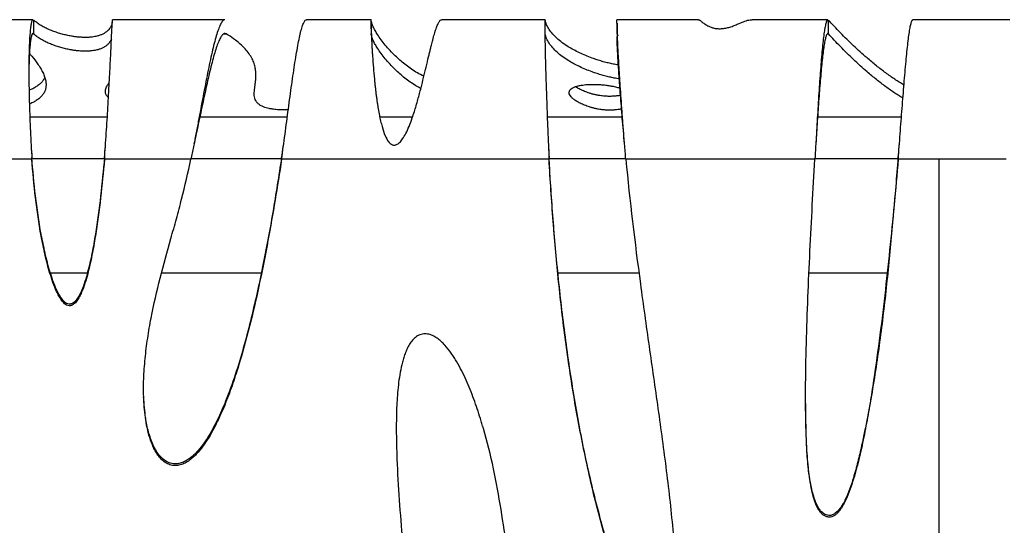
# Model space of a CAD drawing. Header units: millimetres. Extents: x 65 to 2129, y 75 to 1124.
# Tile 5 of 21: x 333 to 689, y 381 to 564. Entities that reach past the tile are written whole.
import ezdxf

# ---------------------------------------------------------------- set-up
doc = ezdxf.new("R2010")
doc.units = ezdxf.units.MM

msp = doc.modelspace()

# ---------------------------------------------------------------- linework, layer by layer
at = {"color": 7, "linetype": 'Continuous', "lineweight": 25}
for p, q in [((337.918, 563.543), (329.772, 563.543)), ((338.161, 558.419), (338.161, 563.404)), ((407.284, 563.543), (366.625, 563.543)), ((460.09, 563.543), (436.781, 563.543)), ((460.117, 560.235), (460.117, 563.404)), ((522.985, 563.543), (485.637, 563.543)), ((523.019, 558.419), (523.019, 563.404)), ((578.461, 563.543), (548.896, 563.543)), ((625.192, 563.543), (597.851, 563.543)), ((625.425, 558.419), (625.425, 563.404)), ((690.92, 563.543), (655.953, 563.543)), ((548.98, 562.228), (548.98, 557.374)), ((337.731, 558.419), (338.161, 558.419)), ((406.916, 558.419), (407.733, 558.419)), ((549.011, 558.419), (549.322, 557.747)), ((625.003, 558.419), (625.425, 558.419)), ((364.764, 528.297), (336.752, 528.297)), ((429.818, 528.297), (398.178, 528.297)), ((475.065, 528.297), (463.245, 528.297)), ((550.874, 528.297), (523.766, 528.297)), ((651.793, 528.297), (621.473, 528.297)), ((396.078, 518.543), (396.078, 518.543)), ((551.715, 518.543), (551.715, 518.543)), ((651.041, 518.543), (651.041, 518.543)), ((337.501, 513.073), (324.115, 513.073)), ((337.531, 513.344), (363.685, 513.344)), ((394.981, 513.073), (363.719, 513.073)), ((395.035, 513.344), (427.7, 513.344)), ((524.423, 513.073), (427.754, 513.073)), ((524.443, 513.344), (552.148, 513.344)), ((620.522, 513.073), (552.17, 513.073)), ((620.537, 513.344), (650.581, 513.344)), ((665.303, 513.073), (650.61, 513.073)), ((665.303, 513.073), (665.303, 373.792)), ((689.674, 513.073), (665.303, 513.073)), ((357.461, 471.825), (344.32, 471.825)), ((420.368, 471.825), (384.285, 471.825)), ((557.028, 471.825), (527.655, 471.825)), ((646.822, 471.825), (618.249, 471.825))]:
    msp.add_line(p, q, dxfattribs=at)
for points, knots in [([(337.918, 563.475), (337.878, 563.494), (337.718, 563.57), (337.477, 563.088), (337.197, 562.053), (336.961, 560.448), (336.766, 558.372), (336.612, 555.861), (336.501, 552.973), (336.43, 549.691), (336.402, 546.017), (336.42, 541.95), (336.484, 537.58), (336.594, 532.957), (336.75, 528.134), (336.953, 523.169), (337.199, 518.117), (337.4, 514.757), (337.501, 513.073)], [0, 0, 0, 0, 0.0226919, 0.09091, 0.1579976, 0.2239582, 0.2887952, 0.3525128, 0.4151148, 0.4766057, 0.5408645, 0.6054454, 0.6703538, 0.7355953, 0.8011753, 0.8670993, 0.9333725, 1, 1, 1, 1]), ([(366.568, 562.784), (366.559, 562.672), (366.522, 562.261), (366.299, 561.573), (365.899, 560.746), (365.349, 559.993), (364.67, 559.324), (363.87, 558.743), (362.962, 558.252), (361.949, 557.848), (360.901, 557.55), (359.85, 557.346), (358.95, 557.228), (358.096, 557.16), (357.35, 557.128), (356.555, 557.122), (355.759, 557.142), (354.977, 557.186), (354.013, 557.266), (352.913, 557.398), (351.51, 557.618), (349.958, 557.931), (348.282, 558.35), (346.601, 558.853), (344.94, 559.438), (343.339, 560.1), (341.824, 560.832), (340.429, 561.631), (339.161, 562.496), (338.502, 563.095), (338.161, 563.404)], [0, 0, 0, 0, 0.0270998, 0.0995086, 0.1665107, 0.2275138, 0.2820469, 0.3289624, 0.3690577, 0.402206, 0.4284093, 0.4437469, 0.4554714, 0.4615665, 0.4666686, 0.471361, 0.4763649, 0.4822801, 0.4894732, 0.5030564, 0.5202618, 0.5489848, 0.5843866, 0.6263983, 0.6748819, 0.729646, 0.7893097, 0.8545086, 0.9248863, 1, 1, 1, 1]), ([(363.719, 513.073), (363.837, 514.63), (364.073, 517.755), (364.397, 522.489), (364.702, 527.214), (364.983, 531.881), (365.243, 536.432), (365.48, 540.811), (365.695, 544.96), (365.889, 548.822), (366.06, 552.343), (366.209, 555.469), (366.336, 558.152), (366.441, 560.343), (366.524, 562.015), (366.584, 563.08), (366.617, 563.571), (366.623, 563.494), (366.625, 563.475)], [0, 0, 0, 0, 0.06165481, 0.12380287, 0.18644587, 0.24958545, 0.31322322, 0.37736075, 0.44199955, 0.50714114, 0.57278697, 0.63893847, 0.70559702, 0.772764, 0.84044073, 0.90862851, 0.97732862, 1, 1, 1, 1]), ([(407.284, 563.468), (407.204, 563.489), (406.897, 563.566), (406.344, 563.033), (405.627, 561.892), (404.894, 560.125), (404.147, 557.832), (403.386, 555.049), (402.61, 551.833), (401.82, 548.243), (401.016, 544.337), (400.198, 540.175), (399.366, 535.818), (398.519, 531.325), (397.658, 526.751), (396.782, 522.154), (395.894, 517.578), (395.284, 514.568), (394.981, 513.073)], [0, 0, 0, 0, 0.0249644, 0.0954778, 0.1651981, 0.2341265, 0.3022642, 0.3696125, 0.4361727, 0.5019463, 0.5669347, 0.6311393, 0.6945618, 0.7572037, 0.8190666, 0.8801525, 0.940463, 1, 1, 1, 1]), ([(427.754, 513.073), (427.962, 514.564), (428.381, 517.565), (428.996, 522.127), (429.608, 526.714), (430.214, 531.279), (430.817, 535.768), (431.415, 540.122), (432.008, 544.285), (432.597, 548.194), (433.181, 551.791), (433.761, 555.013), (434.336, 557.805), (434.906, 560.107), (435.473, 561.882), (436.033, 563.029), (436.47, 563.566), (436.717, 563.488), (436.781, 563.468)], [0, 0, 0, 0, 0.05908377, 0.11900856, 0.17977484, 0.24138306, 0.30383365, 0.36712702, 0.43126357, 0.49624368, 0.5620677, 0.62873597, 0.69624884, 0.76460661, 0.83380958, 0.90385805, 0.9747523, 1, 1, 1, 1]), ([(460.09, 563.455), (460.084, 563.478), (460.063, 563.557), (460.056, 562.971), (460.071, 561.799), (460.111, 560.324), (460.162, 558.878), (460.212, 557.626), (460.271, 556.286), (460.341, 554.873), (460.42, 553.404), (460.509, 551.893), (460.658, 549.579), (460.893, 546.368), (461.195, 542.94), (461.452, 540.407), (461.629, 538.788), (461.818, 537.2), (462.016, 535.65), (462.219, 534.188), (462.425, 532.815), (462.632, 531.535), (462.848, 530.303), (463.072, 529.121), (463.304, 527.992), (463.544, 526.918), (463.793, 525.899), (464.271, 524.115), (464.995, 521.882), (466.063, 519.766), (467.043, 518.712), (467.759, 518.275), (468.4, 518.169), (468.895, 518.238), (469.569, 518.457), (470.533, 519.168), (471.646, 520.574), (472.77, 522.542), (473.904, 525.078), (474.893, 527.737), (475.724, 530.248), (476.404, 532.476), (477.232, 535.374), (478.142, 538.825), (479.117, 542.764), (480.022, 546.553), (480.717, 549.489), (481.231, 551.629), (481.573, 553.027), (481.876, 554.24), (482.143, 555.284), (482.507, 556.676), (482.994, 558.434), (483.595, 560.343), (484.201, 561.921), (484.808, 563.014), (485.29, 563.56), (485.56, 563.482), (485.637, 563.46)], [0, 0, 0, 0, 0.0151411, 0.0525602, 0.0882111, 0.1220946, 0.1406695, 0.1586674, 0.1760886, 0.1929335, 0.2092025, 0.2248959, 0.2400143, 0.2774424, 0.3118837, 0.3248317, 0.3373043, 0.3493024, 0.3608273, 0.3718804, 0.3814983, 0.3907105, 0.3995188, 0.4079248, 0.4159306, 0.4235386, 0.4307516, 0.4375728, 0.461508, 0.4787106, 0.485155, 0.4905564, 0.4954808, 0.4980022, 0.5006734, 0.5098244, 0.5217445, 0.5370026, 0.5558673, 0.5784789, 0.5954367, 0.6110383, 0.6277251, 0.6601619, 0.6898812, 0.7218973, 0.7562206, 0.7706044, 0.7853598, 0.7998148, 0.8105707, 0.821632, 0.8506135, 0.8815046, 0.9143069, 0.9490214, 0.985649, 1, 1, 1, 1]), ([(479.182, 543.057), (478.974, 543.157), (477.89, 543.678), (476.218, 544.655), (474.135, 546.012), (472.231, 547.445), (470.459, 548.937), (468.675, 550.601), (466.914, 552.421), (465.212, 554.372), (463.701, 556.297), (462.49, 558.038), (461.556, 559.584), (460.879, 560.928), (460.37, 562.193), (460.199, 563.01), (460.117, 563.404)], [0, 0, 0, 0, 0.0148546, 0.0776507, 0.1448519, 0.2156945, 0.2893752, 0.3650651, 0.4612215, 0.5575686, 0.6525149, 0.7445482, 0.8138978, 0.8799568, 0.9421589, 1, 1, 1, 1]), ([(522.985, 563.463), (522.979, 563.484), (522.955, 563.562), (522.928, 563.013), (522.908, 561.879), (522.906, 560.182), (522.92, 558.053), (522.952, 555.553), (523, 552.762), (523.066, 549.68), (523.154, 546.273), (523.265, 542.477), (523.4, 538.301), (523.558, 533.772), (523.739, 528.924), (523.944, 523.808), (524.171, 518.476), (524.338, 514.89), (524.423, 513.073)], [0, 0, 0, 0, 0.0268193, 0.0979312, 0.1667665, 0.2333258, 0.2976094, 0.359618, 0.4193523, 0.4768129, 0.535801, 0.5966188, 0.6592674, 0.7237476, 0.7900603, 0.8582062, 0.9281859, 1, 1, 1, 1]), ([(549.483, 547.154), (549.28, 547.185), (548.376, 547.325), (547.04, 547.606), (545.257, 548.016), (543.486, 548.498), (541.693, 549.049), (539.7, 549.738), (537.568, 550.575), (535.356, 551.568), (533.255, 552.643), (531.151, 553.872), (529.121, 555.253), (527.242, 556.783), (525.653, 558.378), (524.395, 560.022), (523.463, 561.703), (523.168, 562.834), (523.019, 563.404)], [0, 0, 0, 0, 0.0064306, 0.0286648, 0.0545841, 0.0855225, 0.1201424, 0.1582401, 0.2143484, 0.2758186, 0.3421456, 0.4128253, 0.501946, 0.5956792, 0.6931847, 0.7936265, 0.8961736, 1, 1, 1, 1]), ([(552.17, 513.073), (552.015, 514.918), (551.709, 518.551), (551.287, 523.941), (550.902, 529.087), (550.554, 533.936), (550.244, 538.441), (549.972, 542.572), (549.737, 546.307), (549.536, 549.715), (549.366, 552.841), (549.227, 555.693), (549.116, 558.206), (549.035, 560.314), (548.984, 561.967), (548.963, 563.052), (548.965, 563.567), (548.982, 563.49), (548.987, 563.469)], [0, 0, 0, 0, 0.0730211, 0.1438553, 0.212504, 0.2789685, 0.3432504, 0.4053515, 0.4652739, 0.5230197, 0.5827185, 0.6440518, 0.7070226, 0.7716335, 0.837887, 0.9057857, 0.9753315, 1, 1, 1, 1]), ([(578.461, 563.528), (578.496, 563.53), (578.588, 563.536), (578.796, 563.422), (579.079, 563.224), (579.409, 562.962), (579.807, 562.647), (580.281, 562.29), (580.839, 561.901), (581.458, 561.518), (582.225, 561.116), (583.171, 560.719), (584.386, 560.393), (585.51, 560.272), (586.404, 560.274), (587.409, 560.343), (588.75, 560.57), (590.299, 561.017), (591.812, 561.587), (593.512, 562.317), (595.326, 563.056), (596.829, 563.55), (597.605, 563.476), (597.851, 563.452)], [0, 0, 0, 0, 0.0322794, 0.0845304, 0.1327066, 0.1768682, 0.2170936, 0.2598393, 0.2986448, 0.3337348, 0.3654129, 0.4061298, 0.4405379, 0.4717859, 0.4875635, 0.5040853, 0.5444458, 0.5911816, 0.6466351, 0.7122202, 0.8168207, 0.9421127, 1, 1, 1, 1]), ([(625.192, 563.469), (625.15, 563.489), (624.991, 563.567), (624.717, 563.039), (624.373, 561.907), (624.035, 560.152), (623.705, 557.871), (623.381, 555.099), (623.064, 551.895), (622.755, 548.312), (622.452, 544.412), (622.155, 540.252), (621.866, 535.892), (621.584, 531.392), (621.308, 526.808), (621.039, 522.196), (620.777, 517.602), (620.607, 514.576), (620.522, 513.073)], [0, 0, 0, 0, 0.0248201, 0.0954372, 0.1652536, 0.2342693, 0.3024843, 0.3698986, 0.4365121, 0.5023249, 0.5673369, 0.6315482, 0.6949587, 0.7575685, 0.8193775, 0.8803857, 0.9405932, 1, 1, 1, 1]), ([(652.71, 539.92), (652.661, 539.948), (652.057, 540.289), (650.96, 540.974), (649.361, 542.004), (647.735, 543.121), (646.08, 544.313), (644.408, 545.575), (642.724, 546.9), (641.024, 548.29), (639.058, 549.958), (636.85, 551.911), (634.429, 554.151), (632.044, 556.453), (629.719, 558.794), (627.498, 561.115), (626.105, 562.653), (625.425, 563.404)], [0, 0, 0, 0, 0.0035934, 0.0437944, 0.0878389, 0.1355746, 0.1868242, 0.240384, 0.296925, 0.3562114, 0.4179858, 0.5099949, 0.6056284, 0.703926, 0.803855, 0.9043165, 1, 1, 1, 1]), ([(650.61, 513.073), (650.73, 514.59), (650.972, 517.642), (651.33, 522.272), (651.686, 526.914), (652.041, 531.519), (652.394, 536.033), (652.746, 540.397), (653.096, 544.555), (653.445, 548.446), (653.792, 552.012), (654.137, 555.196), (654.481, 557.945), (654.823, 560.202), (655.163, 561.936), (655.502, 563.05), (655.766, 563.568), (655.914, 563.491), (655.953, 563.471)], [0, 0, 0, 0, 0.0600131, 0.1207456, 0.1821974, 0.2443686, 0.3072593, 0.3708696, 0.4351995, 0.5002491, 0.5660184, 0.6325075, 0.6997164, 0.7676453, 0.836294, 0.9056627, 0.9757514, 1, 1, 1, 1]), ([(337.918, 558.483), (337.878, 558.5), (337.718, 558.567), (337.477, 558.139), (337.197, 557.219), (336.961, 555.792), (336.766, 553.946), (336.612, 551.717), (336.502, 549.14), (336.434, 546.568), (336.423, 544.733), (336.419, 543.968)], [0, 0, 0, 0, 0.0436137, 0.1747132, 0.3036258, 0.4303601, 0.5549249, 0.6773298, 0.7975846, 0.9156998, 1, 1, 1, 1]), ([(366.26, 556.552), (366.138, 556.281), (365.901, 555.757), (365.347, 555.009), (364.67, 554.34), (363.87, 553.758), (362.962, 553.267), (361.949, 552.864), (360.901, 552.566), (359.85, 552.362), (358.95, 552.243), (358.096, 552.175), (357.35, 552.143), (356.555, 552.137), (355.759, 552.158), (354.977, 552.201), (354.013, 552.282), (352.913, 552.414), (351.51, 552.633), (349.958, 552.947), (348.282, 553.365), (346.601, 553.868), (344.94, 554.454), (343.339, 555.115), (341.824, 555.848), (340.429, 556.647), (339.161, 557.511), (338.502, 558.11), (338.161, 558.419)], [0, 0, 0, 0, 0.0732092, 0.1410411, 0.2016786, 0.2538458, 0.2984295, 0.3352884, 0.364425, 0.3814794, 0.3945164, 0.4012938, 0.406967, 0.4121847, 0.4177487, 0.4243261, 0.4323245, 0.4474282, 0.4665595, 0.4984977, 0.5378624, 0.584577, 0.6384879, 0.6993824, 0.7657249, 0.8382222, 0.916478, 1, 1, 1, 1]), ([(407.733, 558.419), (407.504, 558.49), (407.05, 558.631), (406.345, 558.107), (405.626, 557.071), (404.894, 555.506), (404.147, 553.466), (403.385, 550.992), (402.61, 548.134), (401.82, 544.943), (401.016, 541.47), (400.198, 537.771), (399.365, 533.898), (398.519, 529.904), (397.657, 525.839), (396.846, 522.039), (396.309, 519.605), (396.075, 518.541)], [0, 0, 0, 0, 0.073134, 0.1454632, 0.2169892, 0.2877134, 0.3576375, 0.4267631, 0.4950921, 0.562626, 0.6293669, 0.6953167, 0.7604772, 0.8248507, 0.8884392, 0.951245, 1, 1, 1, 1]), ([(430.168, 530.924), (430.161, 530.923), (429.871, 530.909), (429.212, 530.896), (428.191, 530.895), (427.142, 530.926), (426.133, 530.99), (425.181, 531.084), (424.151, 531.225), (423.106, 531.425), (422.088, 531.693), (421.043, 532.061), (420.07, 532.547), (419.233, 533.165), (418.6, 533.885), (418.168, 534.707), (417.924, 535.633), (417.846, 536.641), (417.892, 537.728), (418.022, 538.889), (418.194, 540.142), (418.362, 541.487), (418.47, 542.921), (418.461, 544.439), (418.276, 546.038), (417.852, 547.709), (417.131, 549.443), (416.065, 551.218), (414.621, 553.018), (412.767, 554.825), (410.529, 556.629), (408.661, 557.825), (407.733, 558.419)], [0, 0, 0, 0, 0.0000681, 0.002905, 0.005556, 0.0086433, 0.0121776, 0.0164012, 0.0214621, 0.029661, 0.0396367, 0.0514704, 0.0702136, 0.0924572, 0.1182827, 0.1477579, 0.1809379, 0.2178635, 0.2561306, 0.2977485, 0.3426949, 0.3909189, 0.4423344, 0.4968129, 0.5541737, 0.6141741, 0.676497, 0.7407363, 0.8051996, 0.8704172, 0.9356504, 1, 1, 1, 1]), ([(478.082, 538.644), (477.474, 538.976), (476.037, 539.761), (474.148, 541.028), (472.227, 542.46), (470.46, 543.952), (468.674, 545.617), (466.914, 547.437), (465.212, 549.388), (463.701, 551.312), (462.49, 553.054), (461.556, 554.6), (460.879, 555.943), (460.37, 557.209), (460.199, 558.026), (460.117, 558.419)], [0, 0, 0, 0, 0.0507928, 0.1199509, 0.1928563, 0.2686826, 0.3465764, 0.4455328, 0.5446854, 0.6423966, 0.7371097, 0.8084787, 0.8764613, 0.9404747, 1, 1, 1, 1]), ([(549.818, 542.116), (549.499, 542.165), (548.475, 542.323), (547.035, 542.622), (545.259, 543.032), (543.486, 543.514), (541.693, 544.064), (539.7, 544.753), (537.568, 545.59), (535.356, 546.583), (533.255, 547.659), (531.151, 548.888), (529.121, 550.269), (527.242, 551.799), (525.653, 553.393), (524.395, 555.038), (523.463, 556.719), (523.168, 557.85), (523.019, 558.419)], [0, 0, 0, 0, 0.0099841, 0.0321388, 0.0579654, 0.0887932, 0.1232892, 0.1612506, 0.2171583, 0.2784086, 0.3444984, 0.4149253, 0.5037273, 0.5971253, 0.694282, 0.7943646, 0.8965449, 1, 1, 1, 1]), ([(551.715, 518.549), (551.713, 518.567), (551.563, 520.176), (551.289, 523.342), (550.901, 527.915), (550.554, 532.226), (550.244, 536.23), (549.972, 539.902), (549.737, 543.222), (549.536, 546.252), (549.366, 549.03), (549.227, 551.564), (549.116, 553.804), (549.036, 555.656), (548.991, 556.899), (548.983, 557.329), (548.98, 557.458)], [0, 0, 0, 0, 0.0010105, 0.0902567, 0.1767411, 0.2604658, 0.3414336, 0.4196474, 0.4951103, 0.567826, 0.6429952, 0.7202173, 0.7994972, 0.8808392, 0.9642474, 1, 1, 1, 1]), ([(625.192, 558.477), (625.15, 558.495), (624.991, 558.564), (624.717, 558.095), (624.373, 557.089), (624.035, 555.529), (623.705, 553.501), (623.381, 551.038), (623.064, 548.189), (622.755, 545.005), (622.452, 541.537), (622.155, 537.84), (621.866, 533.965), (621.584, 529.965), (621.308, 525.89), (621.058, 522.07), (620.9, 519.617), (620.831, 518.54)], [0, 0, 0, 0, 0.026746, 0.102842, 0.1780745, 0.2524435, 0.325949, 0.3985909, 0.4703692, 0.541284, 0.6113353, 0.680523, 0.7488472, 0.8163079, 0.8829051, 0.9486388, 1, 1, 1, 1]), ([(652.328, 535.162), (651.885, 535.428), (650.871, 536.037), (649.366, 537.019), (647.734, 538.137), (646.081, 539.329), (644.408, 540.59), (642.724, 541.915), (641.024, 543.305), (639.058, 544.973), (636.85, 546.926), (634.429, 549.166), (632.044, 551.469), (629.719, 553.81), (627.498, 556.131), (626.105, 557.669), (625.425, 558.419)], [0, 0, 0, 0, 0.0344485, 0.0789235, 0.1271258, 0.1788763, 0.2329596, 0.2900533, 0.3499191, 0.4122973, 0.5052057, 0.6017738, 0.7010322, 0.8019379, 0.9033813, 1, 1, 1, 1]), ([(336.605, 551.337), (336.904, 550.994), (337.981, 549.762), (339.319, 547.984), (340.614, 546.018), (341.484, 544.432), (342.132, 542.901), (342.533, 541.434), (342.669, 540.076), (342.552, 538.829), (342.204, 537.695), (341.624, 536.638), (340.811, 535.662), (339.79, 534.77), (338.55, 533.98), (337.51, 533.421), (336.766, 533.132), (336.599, 533.067)], [0, 0, 0, 0, 0.0562531, 0.2024049, 0.2918585, 0.378771, 0.4626135, 0.542897, 0.6191769, 0.6851798, 0.7472252, 0.8050823, 0.8585563, 0.9074882, 0.9517533, 0.9891325, 1, 1, 1, 1]), ([(342.156, 542.677), (342.154, 542.669), (342.041, 542.309), (341.606, 541.622), (340.815, 540.646), (339.788, 539.755), (338.552, 538.964), (337.477, 538.39), (336.692, 538.087), (336.485, 538.007)], [0, 0, 0, 0, 0.00490913, 0.23043821, 0.43888199, 0.62962026, 0.80216733, 0.94787278, 1, 1, 1, 1]), ([(365.177, 535.327), (364.921, 535.612), (364.377, 536.219), (364.083, 537.163), (364.106, 538.291), (364.542, 539.484), (365.184, 540.34), (365.474, 540.726)], [0, 0, 0, 0, 0.1589245, 0.33764, 0.5243014, 0.7851504, 1, 1, 1, 1]), ([(365.439, 540.092), (365.356, 540.146), (365.248, 540.217), (365.195, 540.288), (365.182, 540.305)], [0, 0, 0, 0, 0.7627045, 1, 1, 1, 1]), ([(548.856, 530.976), (548.626, 530.953), (548.211, 530.911), (547.499, 530.863), (546.789, 530.836), (546.074, 530.831), (545.385, 530.847), (544.734, 530.882), (543.973, 530.944), (543.143, 531.043), (542.138, 531.201), (541.079, 531.417), (539.984, 531.694), (538.632, 532.1), (537.154, 532.645), (535.641, 533.333), (534.321, 534.068), (533.231, 534.826), (532.403, 535.587), (531.861, 536.331), (531.626, 537.037), (531.698, 537.69), (532.068, 538.281), (532.726, 538.803), (533.623, 539.235), (534.706, 539.576), (535.833, 539.819), (537.01, 539.988), (538.113, 540.092), (539.257, 540.152), (540.413, 540.171), (541.585, 540.149), (542.892, 540.084), (544.294, 539.961), (545.752, 539.776), (547.347, 539.504), (548.842, 539.173), (549.666, 538.92), (550.056, 538.8)], [0, 0, 0, 0, 0.0075739, 0.0137149, 0.018792, 0.0233267, 0.0279249, 0.0330888, 0.0391178, 0.0500548, 0.0633619, 0.084652, 0.1096568, 0.1379286, 0.1926425, 0.2532657, 0.3176207, 0.3837153, 0.4497554, 0.5141473, 0.5754962, 0.6315085, 0.6824945, 0.7276799, 0.7664739, 0.7950175, 0.8182224, 0.8328183, 0.8445162, 0.8527751, 0.8601665, 0.867764, 0.8765565, 0.8911812, 0.9097774, 0.9325906, 0.9681169, 1, 1, 1, 1]), ([(550.252, 536.159), (549.834, 536.091), (549.253, 535.995), (548.206, 535.896), (547.5, 535.848), (546.788, 535.821), (546.074, 535.815), (545.385, 535.832), (544.734, 535.867), (543.973, 535.929), (543.143, 536.027), (542.138, 536.186), (541.079, 536.402), (539.984, 536.678), (538.632, 537.084), (537.152, 537.63), (535.651, 538.318), (534.581, 538.891), (534.103, 539.233), (533.972, 539.327)], [0, 0, 0, 0, 0.0539249, 0.0748855, 0.0918805, 0.1059315, 0.118481, 0.1312064, 0.1454976, 0.1621827, 0.1924504, 0.2292776, 0.2881974, 0.3573978, 0.4356393, 0.587059, 0.7548323, 0.9329334, 1, 1, 1, 1]), ([(550.635, 531.247), (550.566, 531.231), (550.152, 531.134), (549.444, 531.048), (548.856, 530.976)], [0, 0, 0, 0, 0.16857016, 1, 1, 1, 1]), ([(337.187, 518.539), (337.194, 518.418), (337.283, 516.796), (337.396, 515.178), (337.501, 513.681)], [0, 0, 0, 0, 0.0746265, 1, 1, 1, 1]), ([(363.719, 513.681), (363.838, 515.064), (363.976, 516.654), (364.099, 518.249), (364.115, 518.455)], [0, 0, 0, 0, 0.87051168, 1, 1, 1, 1]), ([(427.754, 513.681), (427.963, 515.006), (428.218, 516.623), (428.465, 518.247), (428.509, 518.541)], [0, 0, 0, 0, 0.819013, 1, 1, 1, 1]), ([(524.172, 518.534), (524.172, 518.532), (524.25, 516.914), (524.337, 515.296), (524.423, 513.681)], [0, 0, 0, 0, 0.0012603, 1, 1, 1, 1]), ([(650.61, 513.681), (650.73, 515.029), (650.875, 516.647), (651.017, 518.27), (651.04, 518.54)], [0, 0, 0, 0, 0.833418, 1, 1, 1, 1]), ([(363.719, 513.681), (363.317, 509.045), (362.862, 504.412), (361.796, 495.162), (361.188, 490.544), (360.076, 483.637), (359.671, 481.337), (358.76, 476.764), (358.255, 474.488), (357.36, 471.105), (357.037, 469.983), (356.318, 467.756), (355.923, 466.654), (355.231, 465.044), (354.984, 464.515), (354.434, 463.479), (354.132, 462.972), (353.617, 462.265), (353.434, 462.038), (353.136, 461.717), (353.032, 461.613), (352.814, 461.415), (352.699, 461.319), (352.459, 461.142), (352.334, 461.062), (352.073, 460.92), (351.935, 460.859), (351.652, 460.764), (351.507, 460.73), (351.212, 460.694), (351.06, 460.692), (350.616, 460.735), (350.326, 460.829), (349.797, 461.096), (349.55, 461.27), (349.1, 461.654), (348.893, 461.865), (348.504, 462.31), (348.321, 462.546), (347.806, 463.265), (347.504, 463.767), (346.942, 464.792), (346.683, 465.317), (345.952, 466.914), (345.522, 468.01), (344.733, 470.212), (344.373, 471.32), (343.362, 474.661), (342.78, 476.91), (341.735, 481.434), (341.273, 483.709), (340.02, 490.566), (339.359, 495.18), (338.269, 504.417), (337.841, 509.046), (337.501, 513.681)], [0, 0, 0, 0, 0.125, 0.125, 0.25, 0.25, 0.3125, 0.3125, 0.375, 0.375, 0.40625, 0.40625, 0.4375, 0.4375, 0.453125, 0.453125, 0.46875, 0.46875, 0.4765625, 0.4765625, 0.4804687, 0.4804687, 0.484375, 0.484375, 0.4882812, 0.4882812, 0.4921875, 0.4921875, 0.4960937, 0.4960937, 0.5, 0.5, 0.5078125, 0.5078125, 0.515625, 0.515625, 0.5234375, 0.5234375, 0.53125, 0.53125, 0.546875, 0.546875, 0.5625, 0.5625, 0.59375, 0.59375, 0.625, 0.625, 0.6875, 0.6875, 0.75, 0.75, 0.875, 0.875, 1, 1, 1, 1]), ([(363.719, 513.073), (363.317, 508.437), (362.862, 503.805), (361.796, 494.555), (361.188, 489.937), (360.076, 483.03), (359.671, 480.731), (358.76, 476.158), (358.256, 473.882), (357.36, 470.499), (357.038, 469.377), (356.318, 467.15), (355.923, 466.048), (355.232, 464.439), (354.985, 463.909), (354.435, 462.874), (354.133, 462.366), (353.618, 461.659), (353.436, 461.432), (353.038, 461.004), (352.821, 460.801), (352.461, 460.536), (352.336, 460.455), (352.075, 460.314), (351.938, 460.252), (351.655, 460.156), (351.51, 460.122), (351.215, 460.086), (351.063, 460.084), (350.619, 460.126), (350.328, 460.22), (349.799, 460.486), (349.553, 460.661), (349.102, 461.044), (348.895, 461.255), (348.506, 461.7), (348.323, 461.935), (347.808, 462.655), (347.505, 463.156), (346.943, 464.182), (346.684, 464.706), (345.953, 466.303), (345.523, 467.4), (344.734, 469.602), (344.374, 470.71), (343.362, 474.052), (342.78, 476.3), (341.735, 480.825), (341.273, 483.1), (340.02, 489.957), (339.359, 494.571), (338.269, 503.809), (337.841, 508.438), (337.501, 513.073)], [0, 0, 0, 0, 0.125, 0.125, 0.25, 0.25, 0.3125, 0.3125, 0.375, 0.375, 0.40625, 0.40625, 0.4375, 0.4375, 0.453125, 0.453125, 0.46875, 0.46875, 0.4765625, 0.4765625, 0.484375, 0.484375, 0.4882813, 0.4882813, 0.4921875, 0.4921875, 0.4960938, 0.4960938, 0.5, 0.5, 0.5078125, 0.5078125, 0.515625, 0.515625, 0.5234375, 0.5234375, 0.53125, 0.53125, 0.546875, 0.546875, 0.5625, 0.5625, 0.59375, 0.59375, 0.625, 0.625, 0.6875, 0.6875, 0.75, 0.75, 0.875, 0.875, 1, 1, 1, 1]), ([(427.754, 513.073), (426.265, 503.26), (424.651, 493.461), (421.926, 478.806), (420.967, 473.928), (418.91, 464.193), (417.814, 459.337), (415.426, 449.656), (414.139, 444.841), (411.992, 437.683), (411.239, 435.308), (409.64, 430.587), (408.793, 428.24), (406.967, 423.587), (405.991, 421.285), (404.392, 417.903), (403.836, 416.787), (402.666, 414.583), (402.051, 413.496), (400.743, 411.36), (400.05, 410.312), (398.569, 408.3), (397.78, 407.331), (396.484, 405.97), (396.031, 405.53), (395.084, 404.702), (394.591, 404.314), (393.551, 403.608), (393.001, 403.288), (391.866, 402.768), (391.279, 402.564), (390.354, 402.373), (390.037, 402.329), (389.407, 402.288), (389.093, 402.291), (388.466, 402.344), (388.15, 402.396), (387.535, 402.547), (387.236, 402.645), (386.654, 402.884), (386.371, 403.025), (385.822, 403.345), (385.56, 403.521), (384.809, 404.088), (384.353, 404.52), (383.508, 405.465), (383.13, 405.965), (382.437, 407.005), (382.123, 407.545), (381.542, 408.656), (381.276, 409.229), (380.79, 410.384), (380.569, 410.969), (379.962, 412.736), (379.628, 413.933), (379.062, 416.357), (378.831, 417.583), (378.258, 421.294), (378.044, 423.765), (377.833, 428.697), (377.839, 431.16), (378.017, 436.078), (378.19, 438.535), (378.672, 443.443), (378.981, 445.894), (379.53, 449.568), (379.727, 450.793), (380.145, 453.233), (380.367, 454.451), (381.531, 460.522), (382.642, 465.334), (385.076, 474.902), (386.403, 479.657), (388.409, 486.783), (389.08, 489.157), (390.057, 492.725), (390.378, 493.915), (391.004, 496.299), (391.309, 497.492), (392.809, 503.466), (393.923, 508.264), (394.981, 513.073)], [0, 0, 0, 0, 0.125, 0.125, 0.1875, 0.1875, 0.25, 0.25, 0.3125, 0.3125, 0.34375, 0.34375, 0.375, 0.375, 0.40625, 0.40625, 0.421875, 0.421875, 0.4375, 0.4375, 0.453125, 0.453125, 0.46875, 0.46875, 0.4765625, 0.4765625, 0.484375, 0.484375, 0.4921875, 0.4921875, 0.5, 0.5, 0.5039062, 0.5039062, 0.5078125, 0.5078125, 0.5117187, 0.5117187, 0.515625, 0.515625, 0.5195312, 0.5195312, 0.5234375, 0.5234375, 0.53125, 0.53125, 0.5390625, 0.5390625, 0.546875, 0.546875, 0.5546875, 0.5546875, 0.5625, 0.5625, 0.578125, 0.578125, 0.59375, 0.59375, 0.625, 0.625, 0.65625, 0.65625, 0.6875, 0.6875, 0.71875, 0.71875, 0.734375, 0.734375, 0.75, 0.75, 0.8125, 0.8125, 0.875, 0.875, 0.90625, 0.90625, 0.921875, 0.921875, 0.9375, 0.9375, 1, 1, 1, 1]), ([(427.754, 513.681), (426.725, 507.076), (424.667, 493.865), (421.005, 474.111), (417.357, 457.746), (413.972, 444.753), (411.067, 435.098), (407.923, 426.393), (404.598, 418.657), (401.556, 413.093), (398.661, 408.93), (396.225, 406.197), (393.898, 404.342), (391.872, 403.345), (390.087, 402.859), (388.075, 402.9), (385.838, 403.779), (383.951, 405.431), (382.441, 407.516), (380.904, 410.461), (379.541, 414.471), (378.374, 420.346), (378.074, 424.614), (377.894, 427.179)], [0, 0, 0, 0, 0.1343222, 0.268658, 0.4029244, 0.4701687, 0.5374245, 0.604612, 0.65517, 0.7056527, 0.7310187, 0.7563289, 0.7785846, 0.789909, 0.8011948, 0.8152198, 0.8292492, 0.8483092, 0.8643871, 0.8805067, 0.9145128, 0.9486158, 1, 1, 1, 1]), ([(570.187, 353.83), (570.101, 352.019), (569.927, 348.395), (569.17, 343.975), (568.107, 340.812), (567.153, 339.179), (566.109, 338.254), (565.158, 337.886), (564.068, 337.914), (562.639, 338.47), (560.679, 340.092), (558.541, 342.756), (555.677, 347.544), (552.455, 354.031), (549.201, 362.316), (546.451, 370.786), (542.824, 383.348), (538.58, 400.066), (534.35, 421.065), (530.977, 442.222), (528.348, 463.477), (526.341, 484.765), (525.126, 501.504), (524.57, 511.136), (524.423, 513.681)], [0, 0, 0, 0, 0.0269388, 0.0539034, 0.0662532, 0.0764243, 0.0815393, 0.0867039, 0.0911552, 0.0974294, 0.109085, 0.1284722, 0.1479536, 0.1918769, 0.2359231, 0.2800926, 0.3241845, 0.4302531, 0.5364398, 0.6427767, 0.7492133, 0.8556301, 0.9618524, 1, 1, 1, 1]), ([(552.17, 513.073), (553.597, 498.029), (555.424, 483.017), (558.448, 460.507), (559.503, 453.005), (561.64, 437.995), (562.722, 430.488), (564.834, 415.456), (565.865, 407.93), (567.279, 396.625), (567.728, 392.855), (568.556, 385.308), (568.936, 381.531), (569.588, 373.968), (569.861, 370.182), (570.135, 364.491), (570.204, 362.592), (570.278, 358.79), (570.283, 356.886), (570.199, 353.07), (570.111, 351.158), (569.857, 348.31), (569.753, 347.363), (569.484, 345.477), (569.321, 344.538), (568.899, 342.672), (568.64, 341.741), (568.119, 340.398), (567.921, 339.956), (567.457, 339.118), (567.192, 338.72), (566.702, 338.182), (566.526, 338.017), (566.142, 337.727), (565.931, 337.601), (565.491, 337.413), (565.258, 337.349), (564.776, 337.289), (564.536, 337.294), (564.056, 337.361), (563.822, 337.422), (563.371, 337.585), (563.151, 337.687), (562.514, 338.033), (562.126, 338.313), (561.39, 338.925), (561.042, 339.26), (560.383, 339.953), (560.071, 340.313), (559.174, 341.42), (558.624, 342.192), (557.581, 343.778), (557.088, 344.591), (556.143, 346.248), (555.693, 347.086), (554.396, 349.617), (553.598, 351.33), (552.088, 354.788), (551.376, 356.534), (549.336, 361.805), (548.1, 365.367), (545.79, 372.549), (544.717, 376.174), (542.698, 383.458), (541.755, 387.11), (539.974, 394.427), (539.137, 398.092), (536.761, 409.105), (535.354, 416.471), (532.82, 431.235), (531.692, 438.634), (529.672, 453.459), (528.779, 460.886), (527.201, 475.762), (526.516, 483.211), (525.332, 498.129), (524.834, 505.602), (524.423, 513.073)], [0, 0, 0, 0, 0.125, 0.125, 0.1875, 0.1875, 0.25, 0.25, 0.3125, 0.3125, 0.34375, 0.34375, 0.375, 0.375, 0.40625, 0.40625, 0.421875, 0.421875, 0.4375, 0.4375, 0.453125, 0.453125, 0.4609375, 0.4609375, 0.46875, 0.46875, 0.4765625, 0.4765625, 0.4804688, 0.4804688, 0.484375, 0.484375, 0.4863281, 0.4863281, 0.4882813, 0.4882813, 0.4902344, 0.4902344, 0.4921875, 0.4921875, 0.4941406, 0.4941406, 0.4960938, 0.4960938, 0.5, 0.5, 0.5039063, 0.5039063, 0.5078125, 0.5078125, 0.515625, 0.515625, 0.5234375, 0.5234375, 0.53125, 0.53125, 0.546875, 0.546875, 0.5625, 0.5625, 0.59375, 0.59375, 0.625, 0.625, 0.65625, 0.65625, 0.6875, 0.6875, 0.75, 0.75, 0.8125, 0.8125, 0.875, 0.875, 0.9375, 0.9375, 1, 1, 1, 1]), ([(650.61, 513.073), (649.664, 502.118), (648.648, 491.162), (646.96, 474.733), (646.37, 469.258), (645.116, 458.311), (644.453, 452.84), (643.023, 441.905), (642.258, 436.442), (640.991, 428.258), (640.549, 425.532), (639.611, 420.085), (639.116, 417.364), (638.05, 411.931), (637.48, 409.216), (636.227, 403.813), (635.547, 401.125), (634.375, 397.131), (633.958, 395.806), (633.052, 393.192), (632.563, 391.901), (631.734, 390.007), (631.441, 389.383), (630.809, 388.157), (630.469, 387.554), (629.902, 386.676), (629.703, 386.388), (629.277, 385.824), (629.049, 385.548), (628.567, 385.03), (628.311, 384.787), (627.755, 384.345), (627.454, 384.147), (626.814, 383.84), (626.467, 383.729), (625.943, 383.66), (625.766, 383.652), (625.409, 383.668), (625.23, 383.693), (624.71, 383.808), (624.373, 383.942), (623.751, 384.283), (623.463, 384.491), (622.927, 384.965), (622.687, 385.224), (622.244, 385.774), (622.042, 386.064), (621.479, 386.97), (621.169, 387.604), (620.626, 388.895), (620.393, 389.555), (619.974, 390.893), (619.789, 391.573), (619.288, 393.625), (619.027, 395.001), (618.583, 397.758), (618.402, 399.14), (618.092, 401.91), (617.963, 403.297), (617.633, 407.463), (617.487, 410.247), (617.277, 415.821), (617.215, 418.614), (617.147, 424.193), (617.141, 426.982), (617.182, 435.342), (617.286, 440.911), (617.581, 452.04), (617.773, 457.6), (618.212, 468.713), (618.459, 474.266), (619.26, 490.914), (619.87, 502), (620.522, 513.073)], [0, 0, 0, 0, 0.125, 0.125, 0.1875, 0.1875, 0.25, 0.25, 0.3125, 0.3125, 0.34375, 0.34375, 0.375, 0.375, 0.40625, 0.40625, 0.4375, 0.4375, 0.453125, 0.453125, 0.46875, 0.46875, 0.4765625, 0.4765625, 0.484375, 0.484375, 0.4882812, 0.4882812, 0.4921875, 0.4921875, 0.4960937, 0.4960937, 0.5, 0.5, 0.5039062, 0.5039062, 0.5058594, 0.5058594, 0.5078125, 0.5078125, 0.5117187, 0.5117187, 0.515625, 0.515625, 0.5195312, 0.5195312, 0.5234375, 0.5234375, 0.53125, 0.53125, 0.5390625, 0.5390625, 0.546875, 0.546875, 0.5625, 0.5625, 0.578125, 0.578125, 0.59375, 0.59375, 0.625, 0.625, 0.65625, 0.65625, 0.6875, 0.6875, 0.75, 0.75, 0.8125, 0.8125, 0.875, 0.875, 1, 1, 1, 1]), ([(650.61, 513.681), (650.017, 506.722), (648.83, 492.797), (646.9, 471.884), (644.546, 450.993), (641.522, 430.178), (638.535, 414.42), (636.069, 403.669), (634.62, 398.494), (633.201, 393.99), (631.705, 390.207), (629.951, 387.16), (628.243, 385.217), (626.832, 384.396), (625.656, 384.192), (624.431, 384.468), (623.099, 385.284), (621.768, 386.936), (620.671, 389.217), (619.404, 393.315), (618.292, 399.089), (617.653, 406.503), (617.285, 415.072), (617.248, 421.161), (617.226, 424.769)], [0, 0, 0, 0, 0.1186692, 0.2374489, 0.3561742, 0.4747643, 0.5932743, 0.6271991, 0.6611156, 0.6840416, 0.7069594, 0.7296609, 0.7431984, 0.7499942, 0.7568565, 0.762767, 0.7708028, 0.7827492, 0.7980009, 0.8133252, 0.8550829, 0.8970282, 0.9389825, 1, 1, 1, 1]), ([(500.687, 415.714), (502.079, 410.909), (503.283, 406.064), (505.369, 396.304), (506.25, 391.389), (507.858, 381.526), (508.59, 376.578), (509.715, 369.162), (510.094, 366.691), (510.871, 361.751), (511.268, 359.282), (512.488, 351.88), (513.341, 346.951), (515.043, 337.092), (515.889, 332.159), (517.456, 322.282), (518.176, 317.337), (519.393, 307.427), (519.891, 302.462), (520.586, 292.502), (520.786, 287.509), (520.807, 279.992), (520.768, 277.483), (520.587, 272.48), (520.446, 269.983), (520.049, 265), (519.795, 262.514), (519.155, 257.554), (518.77, 255.08), (517.842, 250.147), (517.303, 247.7), (516.028, 242.86), (515.295, 240.466), (513.979, 236.934), (513.506, 235.772), (512.469, 233.49), (511.906, 232.371), (510.963, 230.737), (510.633, 230.201), (509.935, 229.159), (509.568, 228.652), (508.786, 227.674), (508.37, 227.202), (507.472, 226.313), (506.996, 225.902), (506.226, 225.357), (505.958, 225.187), (505.405, 224.881), (505.121, 224.745), (504.537, 224.516), (504.237, 224.423), (503.617, 224.285), (503.303, 224.243), (502.676, 224.215), (502.361, 224.229), (501.73, 224.314), (501.423, 224.385), (500.823, 224.574), (500.529, 224.693), (499.96, 224.972), (499.688, 225.129), (499.164, 225.473), (498.912, 225.659), (498.425, 226.056), (498.189, 226.267), (497.509, 226.925), (497.094, 227.393), (496.315, 228.367), (495.951, 228.875), (495.261, 229.919), (494.934, 230.457), (494.007, 232.09), (493.457, 233.203), (492.441, 235.459), (491.976, 236.602), (490.667, 240.063), (489.911, 242.411), (488.532, 247.157), (487.91, 249.555), (486.756, 254.379), (486.227, 256.798), (484.739, 264.069), (483.876, 268.935), (482.291, 278.688), (481.571, 283.575), (480.217, 293.363), (479.584, 298.263), (478.371, 308.072), (477.792, 312.981), (476.67, 322.805), (476.128, 327.719), (475.07, 337.554), (474.555, 342.473), (473.554, 352.311), (473.067, 357.23), (472.134, 367.07), (471.687, 371.99), (470.858, 381.833), (470.475, 386.756), (469.82, 396.607), (469.548, 401.536), (469.295, 408.938), (469.236, 411.407), (469.194, 416.349), (469.209, 418.823), (469.35, 423.777), (469.474, 426.248), (469.891, 431.164), (470.181, 433.609), (470.838, 437.247), (471.095, 438.453), (471.564, 440.252), (471.735, 440.849), (472.113, 442.039), (472.321, 442.633), (472.779, 443.797), (473.03, 444.368), (473.588, 445.482), (473.895, 446.025), (474.417, 446.808), (474.603, 447.065), (474.994, 447.559), (475.2, 447.796), (475.856, 448.473), (476.35, 448.882), (477.156, 449.359), (477.437, 449.497), (478.025, 449.724), (478.334, 449.812), (478.951, 449.927), (479.262, 449.955), (479.891, 449.957), (480.211, 449.93), (480.833, 449.826), (481.137, 449.75), (481.736, 449.559), (482.031, 449.443), (482.893, 449.048), (483.431, 448.727), (484.456, 448.009), (484.946, 447.609), (485.876, 446.765), (486.315, 446.321), (487.578, 444.943), (488.346, 443.962), (489.428, 442.432), (489.777, 441.911), (490.45, 440.858), (490.775, 440.327), (491.718, 438.719), (492.307, 437.63), (493.983, 434.323), (494.983, 432.067), (496.831, 427.489), (497.678, 425.166), (498.864, 421.646), (499.246, 420.466), (499.8, 418.688), (499.981, 418.095), (500.249, 417.203), (500.382, 416.757), (500.513, 416.31), (500.6, 416.012), (500.643, 415.864), (500.687, 415.714)], [0, 0, 0, 0, 0.03125, 0.03125, 0.0625, 0.0625, 0.09375, 0.09375, 0.109375, 0.109375, 0.125, 0.125, 0.15625, 0.15625, 0.1875, 0.1875, 0.21875, 0.21875, 0.25, 0.25, 0.28125, 0.28125, 0.296875, 0.296875, 0.3125, 0.3125, 0.328125, 0.328125, 0.34375, 0.34375, 0.359375, 0.359375, 0.375, 0.375, 0.3828125, 0.3828125, 0.390625, 0.390625, 0.3945312, 0.3945312, 0.3984375, 0.3984375, 0.4023437, 0.4023437, 0.40625, 0.40625, 0.4082031, 0.4082031, 0.4101562, 0.4101562, 0.4121094, 0.4121094, 0.4140625, 0.4140625, 0.4160156, 0.4160156, 0.4179687, 0.4179687, 0.4199219, 0.4199219, 0.421875, 0.421875, 0.4238281, 0.4238281, 0.4257812, 0.4257812, 0.4296875, 0.4296875, 0.4335937, 0.4335937, 0.4375, 0.4375, 0.4453125, 0.4453125, 0.453125, 0.453125, 0.46875, 0.46875, 0.484375, 0.484375, 0.5, 0.5, 0.53125, 0.53125, 0.5625, 0.5625, 0.59375, 0.59375, 0.625, 0.625, 0.65625, 0.65625, 0.6875, 0.6875, 0.71875, 0.71875, 0.75, 0.75, 0.78125, 0.78125, 0.8125, 0.8125, 0.828125, 0.828125, 0.84375, 0.84375, 0.859375, 0.859375, 0.875, 0.875, 0.8828125, 0.8828125, 0.8867187, 0.8867187, 0.890625, 0.890625, 0.8945312, 0.8945312, 0.8984375, 0.8984375, 0.9003906, 0.9003906, 0.9023437, 0.9023437, 0.90625, 0.90625, 0.9082031, 0.9082031, 0.9101562, 0.9101562, 0.9121094, 0.9121094, 0.9140625, 0.9140625, 0.9160156, 0.9160156, 0.9179687, 0.9179687, 0.921875, 0.921875, 0.9257812, 0.9257812, 0.9296875, 0.9296875, 0.9375, 0.9375, 0.9414062, 0.9414062, 0.9453125, 0.9453125, 0.953125, 0.953125, 0.96875, 0.96875, 0.984375, 0.984375, 0.9921875, 0.9921875, 0.9960937, 0.9960937, 0.9980469, 0.9990234, 0.9990234, 1, 1, 1, 1])]:
    msp.add_open_spline(points, degree=3, knots=knots, dxfattribs=at)

doc.saveas('drawing.dxf')
